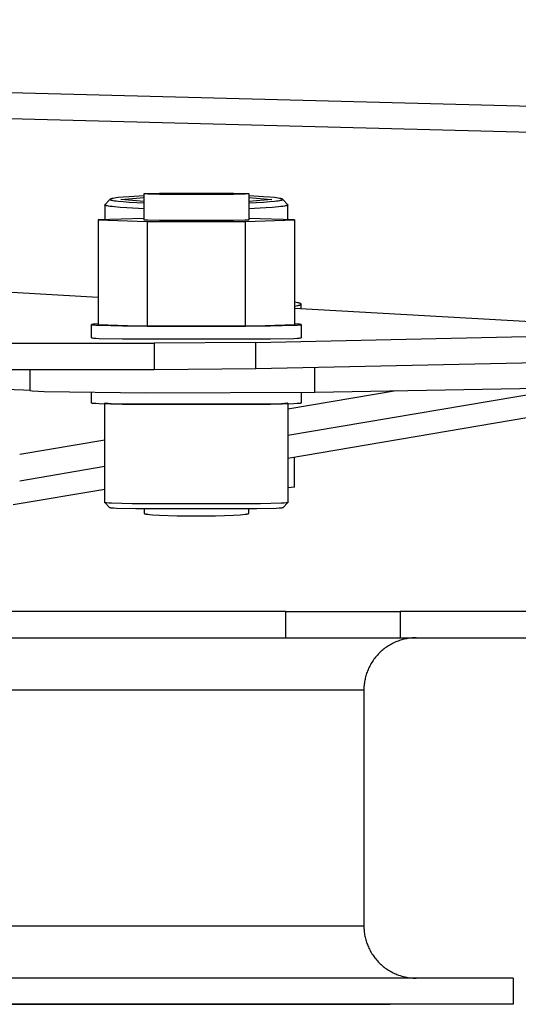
# Model space of a CAD drawing. Header units: millimetres. Extents: x -7950 to -6950, y 4408 to 5408.
# Tile 67 of 111: x -7097 to -7078, y 4856 to 4893. Entities that reach past the tile are written whole.
import ezdxf

# ---------------------------------------------------------------- set-up
doc = ezdxf.new("R2010")
doc.units = ezdxf.units.MM
doc.layers.add('SHOW Mini_Barndoor 002', color=7, linetype='Continuous', true_color=0x000000)

msp = doc.modelspace()

# ---------------------------------------------------------------- linework, layer by layer
at = {"layer": 'SHOW Mini_Barndoor 002', "color": 18, "lineweight": -3, "true_color": 0x000000}
for points in [[(-7059.594, 4889.492), (-7204.195, 4893.279)], [(-7059.62, 4888.493), (-7204.222, 4892.279)], [(-7092.447, 4886.63), (-7092.447, 4886.63), (-7092.447, 4886.631), (-7092.447, 4886.631), (-7092.447, 4886.631), (-7092.446, 4886.631), (-7092.446, 4886.631), (-7092.445, 4886.632), (-7092.445, 4886.632), (-7092.444, 4886.632), (-7092.444, 4886.632), (-7092.443, 4886.632), (-7092.443, 4886.633), (-7092.442, 4886.633), (-7092.441, 4886.633), (-7092.439, 4886.633), (-7092.437, 4886.634), (-7092.434, 4886.634), (-7092.429, 4886.635), (-7092.414, 4886.637), (-7092.37, 4886.64), (-7092.307, 4886.643), (-7091.861, 4886.655), (-7089.033, 4886.655), (-7088.587, 4886.643), (-7088.524, 4886.64), (-7088.48, 4886.637), (-7088.466, 4886.635), (-7088.46, 4886.634), (-7088.457, 4886.634), (-7088.455, 4886.633), (-7088.453, 4886.633), (-7088.452, 4886.633), (-7088.452, 4886.633), (-7088.451, 4886.632), (-7088.45, 4886.632), (-7088.45, 4886.632), (-7088.449, 4886.632), (-7088.449, 4886.632), (-7088.448, 4886.631), (-7088.448, 4886.631), (-7088.448, 4886.631), (-7088.447, 4886.631), (-7088.447, 4886.631), (-7088.447, 4886.63), (-7088.447, 4886.63)], [(-7088.447, 4886.63), (-7088.447, 4886.63), (-7088.447, 4886.63), (-7088.447, 4886.63), (-7088.448, 4886.629), (-7088.448, 4886.629), (-7088.448, 4886.629), (-7088.449, 4886.629), (-7088.449, 4886.629), (-7088.45, 4886.628), (-7088.45, 4886.628), (-7088.451, 4886.628), (-7088.452, 4886.628), (-7088.452, 4886.628), (-7088.453, 4886.627), (-7088.455, 4886.627), (-7088.457, 4886.627), (-7088.46, 4886.626), (-7088.466, 4886.625), (-7088.48, 4886.624), (-7088.524, 4886.621), (-7088.587, 4886.617), (-7089.033, 4886.605), (-7091.861, 4886.605), (-7092.307, 4886.617), (-7092.37, 4886.621), (-7092.414, 4886.624), (-7092.429, 4886.625), (-7092.434, 4886.626), (-7092.437, 4886.627), (-7092.439, 4886.627), (-7092.441, 4886.627), (-7092.442, 4886.628), (-7092.443, 4886.628), (-7092.443, 4886.628), (-7092.444, 4886.628), (-7092.444, 4886.628), (-7092.445, 4886.629), (-7092.445, 4886.629), (-7092.446, 4886.629), (-7092.446, 4886.629), (-7092.447, 4886.629), (-7092.447, 4886.63), (-7092.447, 4886.63), (-7092.447, 4886.63), (-7092.447, 4886.63)], [(-7092.447, 4885.63), (-7092.447, 4886.63)], [(-7088.447, 4886.63), (-7088.447, 4885.63)], [(-7093.747, 4886.408), (-7093.947, 4886.209)], [(-7092.447, 4886.546), (-7093.014, 4886.517), (-7093.243, 4886.5), (-7093.43, 4886.482), (-7093.507, 4886.473), (-7093.573, 4886.464), (-7093.628, 4886.454), (-7093.651, 4886.45), (-7093.672, 4886.445), (-7093.69, 4886.44), (-7093.698, 4886.438), (-7093.705, 4886.436), (-7093.712, 4886.433), (-7093.718, 4886.431), (-7093.721, 4886.43), (-7093.724, 4886.429), (-7093.726, 4886.428), (-7093.729, 4886.426), (-7093.731, 4886.425), (-7093.733, 4886.424), (-7093.735, 4886.423), (-7093.736, 4886.422), (-7093.737, 4886.422), (-7093.738, 4886.421), (-7093.739, 4886.421), (-7093.739, 4886.42), (-7093.74, 4886.42), (-7093.741, 4886.419), (-7093.741, 4886.418), (-7093.742, 4886.418), (-7093.743, 4886.417), (-7093.743, 4886.417), (-7093.744, 4886.416), (-7093.744, 4886.416), (-7093.745, 4886.415), (-7093.745, 4886.414), (-7093.745, 4886.414), (-7093.746, 4886.413), (-7093.746, 4886.413), (-7093.746, 4886.412), (-7093.746, 4886.412), (-7093.747, 4886.411), (-7093.747, 4886.411), (-7093.747, 4886.41), (-7093.747, 4886.409), (-7093.747, 4886.409), (-7093.747, 4886.408)], [(-7092.446, 4886.271), (-7093.014, 4886.3), (-7093.243, 4886.317), (-7093.43, 4886.334), (-7093.507, 4886.344), (-7093.573, 4886.353), (-7093.628, 4886.362), (-7093.651, 4886.367), (-7093.672, 4886.372), (-7093.69, 4886.376), (-7093.698, 4886.379), (-7093.705, 4886.381), (-7093.712, 4886.383), (-7093.718, 4886.386), (-7093.721, 4886.387), (-7093.724, 4886.388), (-7093.726, 4886.389), (-7093.729, 4886.39), (-7093.731, 4886.391), (-7093.733, 4886.393), (-7093.735, 4886.394), (-7093.736, 4886.394), (-7093.737, 4886.395), (-7093.738, 4886.395), (-7093.739, 4886.396), (-7093.739, 4886.397), (-7093.74, 4886.397), (-7093.741, 4886.398), (-7093.741, 4886.398), (-7093.742, 4886.399), (-7093.743, 4886.399), (-7093.743, 4886.4), (-7093.744, 4886.4), (-7093.744, 4886.401), (-7093.745, 4886.402), (-7093.745, 4886.402), (-7093.745, 4886.403), (-7093.746, 4886.403), (-7093.746, 4886.404), (-7093.746, 4886.404), (-7093.746, 4886.405), (-7093.747, 4886.406), (-7093.747, 4886.406), (-7093.747, 4886.407), (-7093.747, 4886.407), (-7093.747, 4886.408), (-7093.747, 4886.408)], [(-7093.334, 4886.408), (-7092.447, 4886.489)], [(-7092.447, 4886.328), (-7093.334, 4886.408)], [(-7087.147, 4886.408), (-7087.147, 4886.409), (-7087.147, 4886.409), (-7087.147, 4886.41), (-7087.147, 4886.411), (-7087.147, 4886.411), (-7087.148, 4886.412), (-7087.148, 4886.412), (-7087.148, 4886.413), (-7087.148, 4886.413), (-7087.149, 4886.414), (-7087.149, 4886.414), (-7087.15, 4886.415), (-7087.15, 4886.416), (-7087.15, 4886.416), (-7087.151, 4886.417), (-7087.151, 4886.417), (-7087.152, 4886.418), (-7087.153, 4886.418), (-7087.153, 4886.419), (-7087.154, 4886.42), (-7087.155, 4886.42), (-7087.155, 4886.421), (-7087.156, 4886.421), (-7087.157, 4886.422), (-7087.158, 4886.422), (-7087.159, 4886.423), (-7087.161, 4886.424), (-7087.163, 4886.425), (-7087.165, 4886.426), (-7087.168, 4886.428), (-7087.17, 4886.429), (-7087.173, 4886.43), (-7087.176, 4886.431), (-7087.182, 4886.433), (-7087.189, 4886.436), (-7087.196, 4886.438), (-7087.204, 4886.44), (-7087.222, 4886.445), (-7087.243, 4886.45), (-7087.266, 4886.454), (-7087.321, 4886.464), (-7087.387, 4886.473), (-7087.464, 4886.482), (-7087.651, 4886.5), (-7087.879, 4886.517), (-7088.447, 4886.546)], [(-7088.447, 4886.489), (-7087.56, 4886.408)], [(-7087.56, 4886.408), (-7088.447, 4886.328)], [(-7087.147, 4886.408), (-7087.147, 4886.408), (-7087.147, 4886.407), (-7087.147, 4886.407), (-7087.147, 4886.406), (-7087.147, 4886.406), (-7087.148, 4886.405), (-7087.148, 4886.404), (-7087.148, 4886.404), (-7087.148, 4886.403), (-7087.149, 4886.403), (-7087.149, 4886.402), (-7087.15, 4886.402), (-7087.15, 4886.401), (-7087.15, 4886.4), (-7087.151, 4886.4), (-7087.151, 4886.399), (-7087.152, 4886.399), (-7087.153, 4886.398), (-7087.153, 4886.398), (-7087.154, 4886.397), (-7087.155, 4886.397), (-7087.155, 4886.396), (-7087.156, 4886.395), (-7087.157, 4886.395), (-7087.158, 4886.394), (-7087.159, 4886.394), (-7087.161, 4886.393), (-7087.163, 4886.391), (-7087.165, 4886.39), (-7087.168, 4886.389), (-7087.17, 4886.388), (-7087.173, 4886.387), (-7087.176, 4886.386), (-7087.182, 4886.383), (-7087.189, 4886.381), (-7087.196, 4886.379), (-7087.204, 4886.376), (-7087.222, 4886.372), (-7087.243, 4886.367), (-7087.266, 4886.362), (-7087.321, 4886.353), (-7087.387, 4886.344), (-7087.464, 4886.334), (-7087.65, 4886.317), (-7087.879, 4886.3), (-7088.447, 4886.271)], [(-7086.947, 4886.209), (-7087.147, 4886.408)], [(-7092.447, 4886.058), (-7093.098, 4886.089), (-7093.362, 4886.107), (-7093.579, 4886.127), (-7093.668, 4886.137), (-7093.745, 4886.147), (-7093.809, 4886.158), (-7093.836, 4886.163), (-7093.86, 4886.168), (-7093.881, 4886.173), (-7093.89, 4886.176), (-7093.899, 4886.178), (-7093.907, 4886.181), (-7093.914, 4886.183), (-7093.917, 4886.185), (-7093.92, 4886.186), (-7093.923, 4886.187), (-7093.926, 4886.189), (-7093.929, 4886.19), (-7093.931, 4886.191), (-7093.933, 4886.192), (-7093.934, 4886.193), (-7093.935, 4886.194), (-7093.936, 4886.194), (-7093.937, 4886.195), (-7093.938, 4886.196), (-7093.939, 4886.196), (-7093.94, 4886.197), (-7093.94, 4886.197), (-7093.941, 4886.198), (-7093.942, 4886.199), (-7093.942, 4886.199), (-7093.943, 4886.2), (-7093.944, 4886.201), (-7093.944, 4886.201), (-7093.945, 4886.202), (-7093.945, 4886.202), (-7093.945, 4886.203), (-7093.946, 4886.204), (-7093.946, 4886.204), (-7093.946, 4886.205), (-7093.947, 4886.206), (-7093.947, 4886.206), (-7093.947, 4886.207), (-7093.947, 4886.207), (-7093.947, 4886.208), (-7093.947, 4886.209)], [(-7093.947, 4886.209), (-7093.947, 4885.623)], [(-7086.947, 4886.209), (-7086.947, 4886.208), (-7086.947, 4886.207), (-7086.947, 4886.207), (-7086.947, 4886.206), (-7086.948, 4886.206), (-7086.948, 4886.205), (-7086.948, 4886.204), (-7086.948, 4886.204), (-7086.949, 4886.203), (-7086.949, 4886.202), (-7086.949, 4886.202), (-7086.95, 4886.201), (-7086.95, 4886.201), (-7086.951, 4886.2), (-7086.952, 4886.199), (-7086.952, 4886.199), (-7086.953, 4886.198), (-7086.954, 4886.197), (-7086.954, 4886.197), (-7086.955, 4886.196), (-7086.956, 4886.196), (-7086.957, 4886.195), (-7086.958, 4886.194), (-7086.959, 4886.194), (-7086.96, 4886.193), (-7086.961, 4886.192), (-7086.963, 4886.191), (-7086.965, 4886.19), (-7086.968, 4886.189), (-7086.971, 4886.187), (-7086.974, 4886.186), (-7086.977, 4886.185), (-7086.98, 4886.183), (-7086.987, 4886.181), (-7086.995, 4886.178), (-7087.004, 4886.176), (-7087.013, 4886.173), (-7087.034, 4886.168), (-7087.058, 4886.163), (-7087.086, 4886.158), (-7087.149, 4886.147), (-7087.226, 4886.137), (-7087.315, 4886.127), (-7087.532, 4886.107), (-7087.796, 4886.089), (-7088.447, 4886.058)], [(-7086.947, 4885.623), (-7086.947, 4886.209)], [(-7092.447, 4885.683), (-7094.2, 4885.63)], [(-7094.2, 4885.63), (-7094.2, 4881.631)], [(-7094.2, 4885.63), (-7092.323, 4885.574)], [(-7088.447, 4885.63), (-7088.447, 4885.63), (-7088.447, 4885.63), (-7088.447, 4885.63), (-7088.448, 4885.63), (-7088.448, 4885.629), (-7088.448, 4885.629), (-7088.449, 4885.629), (-7088.449, 4885.629), (-7088.45, 4885.629), (-7088.45, 4885.628), (-7088.451, 4885.628), (-7088.452, 4885.628), (-7088.452, 4885.628), (-7088.453, 4885.628), (-7088.455, 4885.627), (-7088.457, 4885.627), (-7088.46, 4885.626), (-7088.466, 4885.626), (-7088.48, 4885.624), (-7088.524, 4885.621), (-7088.587, 4885.617), (-7089.033, 4885.606), (-7091.861, 4885.606), (-7092.307, 4885.617), (-7092.37, 4885.621), (-7092.414, 4885.624), (-7092.429, 4885.626), (-7092.434, 4885.626), (-7092.437, 4885.627), (-7092.439, 4885.627), (-7092.441, 4885.628), (-7092.442, 4885.628), (-7092.443, 4885.628), (-7092.443, 4885.628), (-7092.444, 4885.628), (-7092.444, 4885.629), (-7092.445, 4885.629), (-7092.445, 4885.629), (-7092.446, 4885.629), (-7092.446, 4885.629), (-7092.447, 4885.63), (-7092.447, 4885.63), (-7092.447, 4885.63), (-7092.447, 4885.63), (-7092.447, 4885.63)], [(-7092.323, 4885.574), (-7088.571, 4885.574)], [(-7092.323, 4885.574), (-7092.323, 4881.574)], [(-7088.571, 4885.574), (-7086.694, 4885.63)], [(-7088.571, 4881.574), (-7088.571, 4885.574)], [(-7088.57, 4885.642), (-7088.516, 4885.639), (-7088.478, 4885.636), (-7088.465, 4885.635), (-7088.46, 4885.634), (-7088.455, 4885.634), (-7088.454, 4885.633), (-7088.452, 4885.633), (-7088.451, 4885.633), (-7088.451, 4885.632), (-7088.45, 4885.632), (-7088.449, 4885.632), (-7088.449, 4885.632), (-7088.449, 4885.632), (-7088.449, 4885.632), (-7088.449, 4885.632), (-7088.448, 4885.632), (-7088.448, 4885.632), (-7088.448, 4885.631), (-7088.448, 4885.631), (-7088.448, 4885.631), (-7088.448, 4885.631), (-7088.448, 4885.631), (-7088.448, 4885.631), (-7088.448, 4885.631), (-7088.448, 4885.631), (-7088.447, 4885.631), (-7088.447, 4885.631), (-7088.447, 4885.631), (-7088.447, 4885.631), (-7088.447, 4885.631), (-7088.447, 4885.631), (-7088.447, 4885.631), (-7088.447, 4885.631), (-7088.447, 4885.631), (-7088.447, 4885.631), (-7088.447, 4885.631)], [(-7086.694, 4885.63), (-7088.446, 4885.683)], [(-7086.694, 4885.63), (-7086.694, 4881.631)], [(-7094.2, 4882.669), (-7101.251, 4883.068)], [(-7086.447, 4882.414), (-7086.447, 4882.414), (-7086.447, 4882.414), (-7086.447, 4882.415), (-7086.447, 4882.415), (-7086.447, 4882.415), (-7086.447, 4882.415), (-7086.447, 4882.416), (-7086.447, 4882.416), (-7086.447, 4882.416), (-7086.447, 4882.417), (-7086.447, 4882.417), (-7086.448, 4882.417), (-7086.448, 4882.417), (-7086.448, 4882.418), (-7086.448, 4882.418), (-7086.448, 4882.418), (-7086.448, 4882.418), (-7086.448, 4882.419), (-7086.448, 4882.419), (-7086.448, 4882.419), (-7086.449, 4882.42), (-7086.449, 4882.42), (-7086.449, 4882.42), (-7086.449, 4882.42), (-7086.449, 4882.421), (-7086.449, 4882.421), (-7086.45, 4882.421), (-7086.45, 4882.422), (-7086.451, 4882.423), (-7086.451, 4882.423), (-7086.451, 4882.424), (-7086.452, 4882.424), (-7086.453, 4882.425), (-7086.453, 4882.425), (-7086.454, 4882.426), (-7086.454, 4882.426), (-7086.455, 4882.427), (-7086.456, 4882.428), (-7086.456, 4882.428), (-7086.457, 4882.429), (-7086.458, 4882.429), (-7086.46, 4882.43), (-7086.461, 4882.431), (-7086.463, 4882.433), (-7086.465, 4882.434), (-7086.467, 4882.435), (-7086.469, 4882.436), (-7086.472, 4882.437), (-7086.474, 4882.438), (-7086.48, 4882.44), (-7086.485, 4882.443), (-7086.492, 4882.445), (-7086.499, 4882.447), (-7086.506, 4882.45), (-7086.522, 4882.454), (-7086.54, 4882.459), (-7086.56, 4882.463), (-7086.583, 4882.468), (-7086.634, 4882.477), (-7086.694, 4882.486)], [(-7086.694, 4882.341), (-7086.634, 4882.351), (-7086.583, 4882.36), (-7086.561, 4882.364), (-7086.54, 4882.369), (-7086.522, 4882.373), (-7086.506, 4882.378), (-7086.499, 4882.38), (-7086.492, 4882.383), (-7086.485, 4882.385), (-7086.48, 4882.387), (-7086.474, 4882.389), (-7086.472, 4882.391), (-7086.47, 4882.392), (-7086.467, 4882.393), (-7086.465, 4882.394), (-7086.463, 4882.395), (-7086.461, 4882.396), (-7086.46, 4882.397), (-7086.458, 4882.398), (-7086.457, 4882.399), (-7086.456, 4882.399), (-7086.456, 4882.4), (-7086.455, 4882.401), (-7086.454, 4882.401), (-7086.454, 4882.402), (-7086.453, 4882.402), (-7086.453, 4882.403), (-7086.452, 4882.403), (-7086.451, 4882.404), (-7086.451, 4882.404), (-7086.451, 4882.405), (-7086.45, 4882.406), (-7086.45, 4882.406), (-7086.449, 4882.407), (-7086.449, 4882.407), (-7086.449, 4882.407), (-7086.449, 4882.408), (-7086.449, 4882.408), (-7086.449, 4882.408), (-7086.448, 4882.408), (-7086.448, 4882.409), (-7086.448, 4882.409), (-7086.448, 4882.409), (-7086.448, 4882.409), (-7086.448, 4882.41), (-7086.448, 4882.41), (-7086.448, 4882.41), (-7086.448, 4882.411), (-7086.447, 4882.411), (-7086.447, 4882.411), (-7086.447, 4882.411), (-7086.447, 4882.412), (-7086.447, 4882.412), (-7086.447, 4882.412), (-7086.447, 4882.412), (-7086.447, 4882.413), (-7086.447, 4882.413), (-7086.447, 4882.413), (-7086.447, 4882.414), (-7086.447, 4882.414)], [(-7071.803, 4881.403), (-7086.694, 4882.245)], [(-7086.447, 4882.231), (-7086.447, 4882.414)], [(-7094.2, 4881.655), (-7094.311, 4881.649), (-7094.354, 4881.646), (-7094.388, 4881.643), (-7094.414, 4881.64), (-7094.424, 4881.638), (-7094.429, 4881.638), (-7094.433, 4881.637), (-7094.436, 4881.636), (-7094.438, 4881.636), (-7094.439, 4881.635), (-7094.44, 4881.635), (-7094.441, 4881.635), (-7094.443, 4881.634), (-7094.443, 4881.634), (-7094.443, 4881.634), (-7094.444, 4881.634), (-7094.444, 4881.633), (-7094.445, 4881.633), (-7094.445, 4881.633), (-7094.445, 4881.633), (-7094.445, 4881.633), (-7094.446, 4881.633), (-7094.446, 4881.633), (-7094.446, 4881.633), (-7094.446, 4881.633), (-7094.446, 4881.632), (-7094.446, 4881.632), (-7094.446, 4881.632), (-7094.446, 4881.632), (-7094.446, 4881.632), (-7094.447, 4881.632), (-7094.447, 4881.632), (-7094.447, 4881.632), (-7094.447, 4881.632), (-7094.447, 4881.632), (-7094.447, 4881.632), (-7094.447, 4881.631), (-7094.447, 4881.631), (-7094.447, 4881.631), (-7094.447, 4881.631), (-7094.447, 4881.631), (-7094.447, 4881.631), (-7094.447, 4881.631)], [(-7094.447, 4881.631), (-7094.447, 4881.631), (-7094.447, 4881.63), (-7094.446, 4881.63), (-7094.446, 4881.629), (-7094.445, 4881.629), (-7094.445, 4881.629), (-7094.444, 4881.628), (-7094.443, 4881.628), (-7094.442, 4881.627), (-7094.441, 4881.627), (-7094.439, 4881.627), (-7094.438, 4881.626), (-7094.436, 4881.626), (-7094.435, 4881.625), (-7094.431, 4881.625), (-7094.426, 4881.624), (-7094.422, 4881.623), (-7094.41, 4881.621), (-7094.38, 4881.618), (-7094.293, 4881.612), (-7094.166, 4881.605), (-7093.275, 4881.582), (-7087.619, 4881.582), (-7086.728, 4881.605), (-7086.601, 4881.612), (-7086.514, 4881.618), (-7086.484, 4881.621), (-7086.473, 4881.623), (-7086.468, 4881.624), (-7086.463, 4881.625), (-7086.459, 4881.625), (-7086.458, 4881.626), (-7086.456, 4881.626), (-7086.455, 4881.627), (-7086.453, 4881.627), (-7086.452, 4881.627), (-7086.451, 4881.628), (-7086.45, 4881.628), (-7086.449, 4881.629), (-7086.449, 4881.629), (-7086.448, 4881.629), (-7086.448, 4881.63), (-7086.447, 4881.63), (-7086.447, 4881.631), (-7086.447, 4881.631)], [(-7094.447, 4881.131), (-7094.447, 4881.63)], [(-7094.2, 4881.631), (-7092.323, 4881.574)], [(-7092.323, 4881.574), (-7088.571, 4881.574)], [(-7088.571, 4881.574), (-7086.694, 4881.631)], [(-7086.447, 4881.631), (-7086.447, 4881.631), (-7086.447, 4881.631), (-7086.447, 4881.631), (-7086.447, 4881.631), (-7086.447, 4881.631), (-7086.447, 4881.631), (-7086.447, 4881.632), (-7086.447, 4881.632), (-7086.447, 4881.632), (-7086.447, 4881.632), (-7086.447, 4881.632), (-7086.448, 4881.632), (-7086.448, 4881.632), (-7086.448, 4881.632), (-7086.448, 4881.632), (-7086.448, 4881.632), (-7086.448, 4881.632), (-7086.448, 4881.633), (-7086.448, 4881.633), (-7086.448, 4881.633), (-7086.449, 4881.633), (-7086.449, 4881.633), (-7086.449, 4881.633), (-7086.449, 4881.633), (-7086.449, 4881.633), (-7086.45, 4881.633), (-7086.45, 4881.634), (-7086.451, 4881.634), (-7086.451, 4881.634), (-7086.451, 4881.634), (-7086.453, 4881.635), (-7086.454, 4881.635), (-7086.455, 4881.635), (-7086.456, 4881.636), (-7086.458, 4881.636), (-7086.461, 4881.637), (-7086.465, 4881.638), (-7086.47, 4881.638), (-7086.48, 4881.64), (-7086.506, 4881.643), (-7086.54, 4881.646), (-7086.583, 4881.649), (-7086.694, 4881.655)], [(-7086.447, 4881.631), (-7086.447, 4881.131)], [(-7094.447, 4881.131), (-7094.447, 4881.131), (-7094.447, 4881.13), (-7094.446, 4881.13), (-7094.446, 4881.129), (-7094.445, 4881.129), (-7094.445, 4881.129), (-7094.444, 4881.128), (-7094.443, 4881.128), (-7094.442, 4881.128), (-7094.441, 4881.127), (-7094.439, 4881.127), (-7094.438, 4881.126), (-7094.436, 4881.126), (-7094.435, 4881.126), (-7094.431, 4881.125), (-7094.426, 4881.124), (-7094.422, 4881.123), (-7094.41, 4881.122), (-7094.38, 4881.118), (-7094.293, 4881.112), (-7094.166, 4881.105), (-7093.275, 4881.082), (-7087.619, 4881.082), (-7086.728, 4881.105), (-7086.601, 4881.112), (-7086.514, 4881.118), (-7086.484, 4881.122), (-7086.473, 4881.123), (-7086.468, 4881.124), (-7086.463, 4881.125), (-7086.459, 4881.126), (-7086.458, 4881.126), (-7086.456, 4881.126), (-7086.455, 4881.127), (-7086.453, 4881.127), (-7086.452, 4881.128), (-7086.451, 4881.128), (-7086.45, 4881.128), (-7086.449, 4881.129), (-7086.449, 4881.129), (-7086.448, 4881.129), (-7086.448, 4881.13), (-7086.447, 4881.13), (-7086.447, 4881.131), (-7086.447, 4881.131)], [(-7088.176, 4880.954), (-7073.241, 4881.274)], [(-7116.453, 4880.922), (-7092.054, 4880.922)], [(-7088.176, 4880.954), (-7092.054, 4880.922)], [(-7092.054, 4880.922), (-7092.054, 4879.922)], [(-7088.176, 4879.954), (-7088.176, 4880.954)], [(-7088.176, 4879.954), (-7073.241, 4880.274)], [(-7116.453, 4879.922), (-7092.054, 4879.922)], [(-7096.81, 4879.922), (-7096.81, 4879.11)], [(-7092.054, 4879.922), (-7088.176, 4879.954)], [(-7085.916, 4879.05), (-7085.916, 4880.002)], [(-7096.81, 4879.11), (-7097.052, 4879.127), (-7097.405, 4879.144), (-7098.447, 4879.177)], [(-7096.81, 4879.11), (-7096.717, 4879.103), (-7096.268, 4879.082), (-7092.381, 4879.023), (-7085.916, 4879.05)], [(-7086.947, 4877.406), (-7076.24, 4879.219)], [(-7082.812, 4879.105), (-7086.947, 4878.404)], [(-7085.916, 4879.05), (-7073.114, 4879.274)], [(-7094.447, 4878.631), (-7094.447, 4879.042)], [(-7086.447, 4879.042), (-7086.447, 4878.631)], [(-7086.447, 4878.631), (-7086.447, 4878.631), (-7086.447, 4878.631), (-7086.448, 4878.63), (-7086.448, 4878.63), (-7086.449, 4878.629), (-7086.449, 4878.629), (-7086.45, 4878.629), (-7086.451, 4878.628), (-7086.452, 4878.628), (-7086.453, 4878.628), (-7086.455, 4878.627), (-7086.456, 4878.627), (-7086.458, 4878.626), (-7086.459, 4878.626), (-7086.463, 4878.625), (-7086.468, 4878.624), (-7086.473, 4878.624), (-7086.484, 4878.622), (-7086.514, 4878.619), (-7086.601, 4878.612), (-7086.728, 4878.606), (-7087.619, 4878.582), (-7093.275, 4878.582), (-7094.166, 4878.606), (-7094.293, 4878.612), (-7094.38, 4878.619), (-7094.41, 4878.622), (-7094.422, 4878.624), (-7094.426, 4878.624), (-7094.431, 4878.625), (-7094.435, 4878.626), (-7094.436, 4878.626), (-7094.438, 4878.627), (-7094.439, 4878.627), (-7094.441, 4878.628), (-7094.442, 4878.628), (-7094.443, 4878.628), (-7094.444, 4878.629), (-7094.445, 4878.629), (-7094.445, 4878.629), (-7094.446, 4878.63), (-7094.446, 4878.63), (-7094.447, 4878.631), (-7094.447, 4878.631), (-7094.447, 4878.631)], [(-7086.947, 4878.631), (-7086.947, 4878.631), (-7086.947, 4878.631), (-7086.948, 4878.63), (-7086.948, 4878.63), (-7086.948, 4878.63), (-7086.949, 4878.629), (-7086.95, 4878.629), (-7086.95, 4878.629), (-7086.951, 4878.628), (-7086.952, 4878.628), (-7086.954, 4878.628), (-7086.955, 4878.627), (-7086.956, 4878.627), (-7086.958, 4878.627), (-7086.961, 4878.626), (-7086.965, 4878.625), (-7086.969, 4878.625), (-7086.979, 4878.623), (-7087.005, 4878.62), (-7087.082, 4878.615), (-7087.193, 4878.609), (-7087.972, 4878.588), (-7092.922, 4878.588), (-7093.701, 4878.609), (-7093.812, 4878.615), (-7093.889, 4878.62), (-7093.915, 4878.623), (-7093.925, 4878.625), (-7093.929, 4878.625), (-7093.933, 4878.626), (-7093.936, 4878.627), (-7093.938, 4878.627), (-7093.939, 4878.627), (-7093.94, 4878.628), (-7093.942, 4878.628), (-7093.943, 4878.628), (-7093.944, 4878.629), (-7093.944, 4878.629), (-7093.945, 4878.629), (-7093.946, 4878.63), (-7093.946, 4878.63), (-7093.947, 4878.63), (-7093.947, 4878.631), (-7093.947, 4878.631), (-7093.947, 4878.631)], [(-7093.947, 4874.832), (-7093.947, 4878.63)], [(-7086.947, 4876.534), (-7074.156, 4878.701)], [(-7086.947, 4878.631), (-7086.947, 4874.832)], [(-7093.947, 4877.219), (-7097.197, 4876.668)], [(-7086.694, 4875.423), (-7086.694, 4876.576)], [(-7097.197, 4875.669), (-7093.947, 4876.22)], [(-7097.447, 4874.754), (-7093.947, 4875.347)], [(-7086.694, 4875.423), (-7086.947, 4875.4)], [(-7093.946, 4874.831), (-7093.947, 4874.831), (-7093.947, 4874.831), (-7093.947, 4874.831), (-7093.947, 4874.831), (-7093.947, 4874.831), (-7093.947, 4874.831), (-7093.947, 4874.831), (-7093.947, 4874.831), (-7093.947, 4874.831), (-7093.947, 4874.831), (-7093.947, 4874.831), (-7093.947, 4874.831), (-7093.947, 4874.831), (-7093.947, 4874.831), (-7093.947, 4874.831), (-7093.947, 4874.832), (-7093.947, 4874.832), (-7093.947, 4874.832), (-7093.947, 4874.832), (-7093.947, 4874.832), (-7093.947, 4874.832), (-7093.947, 4874.832), (-7093.947, 4874.832), (-7093.947, 4874.832), (-7093.947, 4874.832), (-7093.947, 4874.832), (-7093.947, 4874.832), (-7093.947, 4874.832), (-7093.947, 4874.832), (-7093.947, 4874.832)], [(-7093.747, 4874.631), (-7093.946, 4874.831)], [(-7086.948, 4874.831), (-7086.948, 4874.831), (-7086.948, 4874.83), (-7086.949, 4874.83), (-7086.95, 4874.83), (-7086.951, 4874.829), (-7086.951, 4874.829), (-7086.953, 4874.829), (-7086.954, 4874.828), (-7086.955, 4874.828), (-7086.956, 4874.828), (-7086.959, 4874.827), (-7086.963, 4874.826), (-7086.967, 4874.825), (-7086.976, 4874.824), (-7086.988, 4874.823), (-7087.016, 4874.82), (-7087.097, 4874.814), (-7087.211, 4874.809), (-7087.994, 4874.788), (-7092.9, 4874.788), (-7093.683, 4874.809), (-7093.797, 4874.814), (-7093.878, 4874.82), (-7093.907, 4874.823), (-7093.918, 4874.824), (-7093.927, 4874.825), (-7093.931, 4874.826), (-7093.935, 4874.827), (-7093.938, 4874.828), (-7093.939, 4874.828), (-7093.94, 4874.828), (-7093.942, 4874.829), (-7093.943, 4874.829), (-7093.943, 4874.829), (-7093.944, 4874.83), (-7093.945, 4874.83), (-7093.946, 4874.83), (-7093.946, 4874.831), (-7093.946, 4874.831)], [(-7087.148, 4874.631), (-7087.148, 4874.631), (-7087.148, 4874.63), (-7087.149, 4874.63), (-7087.15, 4874.63), (-7087.15, 4874.629), (-7087.151, 4874.629), (-7087.152, 4874.629), (-7087.153, 4874.628), (-7087.154, 4874.628), (-7087.156, 4874.628), (-7087.159, 4874.627), (-7087.162, 4874.627), (-7087.166, 4874.626), (-7087.175, 4874.625), (-7087.185, 4874.623), (-7087.212, 4874.621), (-7087.288, 4874.615), (-7087.396, 4874.61), (-7088.134, 4874.591), (-7092.76, 4874.591), (-7093.498, 4874.61), (-7093.606, 4874.615), (-7093.682, 4874.621), (-7093.709, 4874.623), (-7093.719, 4874.625), (-7093.728, 4874.626), (-7093.732, 4874.627), (-7093.735, 4874.627), (-7093.738, 4874.628), (-7093.74, 4874.628), (-7093.741, 4874.628), (-7093.742, 4874.629), (-7093.743, 4874.629), (-7093.744, 4874.629), (-7093.744, 4874.63), (-7093.745, 4874.63), (-7093.746, 4874.63), (-7093.746, 4874.631), (-7093.747, 4874.631)], [(-7092.447, 4874.586), (-7092.447, 4874.425)], [(-7088.447, 4874.425), (-7088.447, 4874.586)], [(-7086.948, 4874.831), (-7087.148, 4874.631)], [(-7087.147, 4874.632), (-7087.147, 4874.632), (-7087.147, 4874.632), (-7087.147, 4874.632), (-7087.147, 4874.632), (-7087.147, 4874.632), (-7087.147, 4874.632), (-7087.147, 4874.632), (-7087.147, 4874.632), (-7087.147, 4874.632), (-7087.147, 4874.632), (-7087.147, 4874.632), (-7087.147, 4874.632), (-7087.147, 4874.632), (-7087.147, 4874.632), (-7087.147, 4874.632), (-7087.147, 4874.632), (-7087.147, 4874.631), (-7087.147, 4874.631), (-7087.147, 4874.631), (-7087.147, 4874.631), (-7087.147, 4874.631), (-7087.147, 4874.631), (-7087.147, 4874.631), (-7087.147, 4874.631), (-7087.147, 4874.631), (-7087.147, 4874.631), (-7087.147, 4874.631), (-7087.147, 4874.631), (-7087.147, 4874.631), (-7087.148, 4874.631)], [(-7086.947, 4874.832), (-7086.948, 4874.831)], [(-7086.947, 4874.832), (-7086.947, 4874.832), (-7086.947, 4874.832), (-7086.947, 4874.832), (-7086.947, 4874.832), (-7086.947, 4874.832), (-7086.947, 4874.832), (-7086.947, 4874.832), (-7086.947, 4874.832), (-7086.947, 4874.832), (-7086.947, 4874.832), (-7086.947, 4874.832), (-7086.947, 4874.832), (-7086.947, 4874.832), (-7086.947, 4874.832), (-7086.947, 4874.831), (-7086.947, 4874.831), (-7086.947, 4874.831), (-7086.947, 4874.831), (-7086.947, 4874.831), (-7086.947, 4874.831), (-7086.947, 4874.831), (-7086.947, 4874.831), (-7086.947, 4874.831), (-7086.947, 4874.831), (-7086.947, 4874.831), (-7086.947, 4874.831), (-7086.947, 4874.831), (-7086.947, 4874.831), (-7086.947, 4874.831), (-7086.948, 4874.831)], [(-7092.447, 4874.425), (-7092.447, 4874.424), (-7092.447, 4874.424), (-7092.447, 4874.423), (-7092.447, 4874.422), (-7092.446, 4874.422), (-7092.446, 4874.421), (-7092.445, 4874.421), (-7092.445, 4874.42), (-7092.444, 4874.42), (-7092.444, 4874.419), (-7092.443, 4874.418), (-7092.443, 4874.418), (-7092.442, 4874.417), (-7092.441, 4874.417), (-7092.44, 4874.416), (-7092.439, 4874.415), (-7092.438, 4874.415), (-7092.437, 4874.414), (-7092.436, 4874.414), (-7092.434, 4874.413), (-7092.433, 4874.412), (-7092.432, 4874.412), (-7092.429, 4874.411), (-7092.425, 4874.409), (-7092.422, 4874.408), (-7092.418, 4874.407), (-7092.414, 4874.406), (-7092.404, 4874.403), (-7092.394, 4874.401), (-7092.383, 4874.398), (-7092.37, 4874.396), (-7092.341, 4874.391), (-7092.307, 4874.386), (-7092.224, 4874.377), (-7092.121, 4874.367), (-7091.861, 4874.351), (-7091.183, 4874.327), (-7090.447, 4874.32), (-7089.711, 4874.327), (-7089.033, 4874.351), (-7088.773, 4874.367), (-7088.67, 4874.377), (-7088.587, 4874.386), (-7088.553, 4874.391), (-7088.524, 4874.396), (-7088.511, 4874.398), (-7088.5, 4874.401), (-7088.49, 4874.403), (-7088.48, 4874.406), (-7088.476, 4874.407), (-7088.472, 4874.408), (-7088.469, 4874.409), (-7088.466, 4874.411), (-7088.462, 4874.412), (-7088.461, 4874.412), (-7088.46, 4874.413), (-7088.458, 4874.414), (-7088.457, 4874.414), (-7088.456, 4874.415), (-7088.455, 4874.415), (-7088.454, 4874.416), (-7088.453, 4874.417), (-7088.452, 4874.417), (-7088.452, 4874.418), (-7088.451, 4874.418), (-7088.45, 4874.419), (-7088.45, 4874.42), (-7088.449, 4874.42), (-7088.449, 4874.421), (-7088.448, 4874.421), (-7088.448, 4874.422), (-7088.448, 4874.422), (-7088.447, 4874.423), (-7088.447, 4874.424), (-7088.447, 4874.424), (-7088.447, 4874.425)], [(-7087.035, 4870.667), (-7129.808, 4870.667)], [(-7087.035, 4869.667), (-7087.035, 4870.667)], [(-7087.035, 4870.667), (-7082.658, 4870.667)], [(-7082.658, 4870.667), (-7082.658, 4869.667)], [(-7075.947, 4870.667), (-7082.658, 4870.667)], [(-7129.808, 4869.667), (-7087.035, 4869.667)], [(-7087.035, 4869.667), (-7082.658, 4869.667)], [(-7082.047, 4869.667), (-7082.166, 4869.662), (-7082.197, 4869.661), (-7082.227, 4869.658), (-7082.288, 4869.652), (-7082.349, 4869.644), (-7082.411, 4869.633), (-7082.459, 4869.624), (-7082.506, 4869.613), (-7082.553, 4869.601), (-7082.6, 4869.589), (-7082.646, 4869.575), (-7082.692, 4869.56), (-7082.738, 4869.543), (-7082.783, 4869.526), (-7082.831, 4869.507), (-7082.877, 4869.486), (-7082.924, 4869.464), (-7082.969, 4869.441), (-7083.014, 4869.417), (-7083.058, 4869.392), (-7083.102, 4869.366), (-7083.145, 4869.338), (-7083.187, 4869.31), (-7083.229, 4869.28), (-7083.27, 4869.249), (-7083.309, 4869.218), (-7083.349, 4869.185), (-7083.387, 4869.151), (-7083.425, 4869.116), (-7083.461, 4869.081), (-7083.497, 4869.044), (-7083.533, 4869.006), (-7083.567, 4868.967), (-7083.6, 4868.927), (-7083.632, 4868.887), (-7083.663, 4868.845), (-7083.692, 4868.803), (-7083.721, 4868.761), (-7083.748, 4868.718), (-7083.775, 4868.674), (-7083.8, 4868.63), (-7083.824, 4868.585), (-7083.846, 4868.54), (-7083.868, 4868.495), (-7083.888, 4868.449), (-7083.907, 4868.403), (-7083.924, 4868.356), (-7083.941, 4868.31), (-7083.956, 4868.263), (-7083.97, 4868.217), (-7083.983, 4868.17), (-7083.994, 4868.124), (-7084.004, 4868.077), (-7084.014, 4868.03), (-7084.022, 4867.984), (-7084.029, 4867.938), (-7084.034, 4867.892), (-7084.039, 4867.846), (-7084.043, 4867.801), (-7084.045, 4867.756), (-7084.047, 4867.711), (-7084.047, 4867.667)], [(-7082.658, 4869.667), (-7075.947, 4869.667)], [(-7084.047, 4867.667), (-7084.048, 4867.667), (-7084.052, 4867.667), (-7084.066, 4867.667), (-7084.124, 4867.667), (-7084.36, 4867.667), (-7085.339, 4867.667), (-7089.481, 4867.667), (-7106.717, 4867.667), (-7161.447, 4867.667)], [(-7084.047, 4867.667), (-7084.047, 4858.667)], [(-7161.447, 4858.667), (-7106.717, 4858.667), (-7089.481, 4858.667), (-7085.339, 4858.667), (-7084.36, 4858.667), (-7084.124, 4858.667), (-7084.066, 4858.667), (-7084.052, 4858.667), (-7084.048, 4858.667), (-7084.047, 4858.667)], [(-7084.047, 4858.667), (-7084.046, 4858.617), (-7084.045, 4858.567), (-7084.042, 4858.518), (-7084.037, 4858.469), (-7084.032, 4858.42), (-7084.025, 4858.372), (-7084.017, 4858.323), (-7084.008, 4858.275), (-7083.998, 4858.227), (-7083.987, 4858.18), (-7083.974, 4858.132), (-7083.961, 4858.085), (-7083.946, 4858.039), (-7083.93, 4857.993), (-7083.913, 4857.947), (-7083.895, 4857.902), (-7083.876, 4857.857), (-7083.856, 4857.812), (-7083.834, 4857.769), (-7083.812, 4857.725), (-7083.788, 4857.682), (-7083.764, 4857.64), (-7083.738, 4857.598), (-7083.711, 4857.557), (-7083.684, 4857.517), (-7083.655, 4857.477), (-7083.625, 4857.438), (-7083.594, 4857.399), (-7083.562, 4857.361), (-7083.53, 4857.324), (-7083.496, 4857.288), (-7083.461, 4857.252), (-7083.425, 4857.217), (-7083.387, 4857.182), (-7083.349, 4857.148), (-7083.31, 4857.116), (-7083.27, 4857.084), (-7083.229, 4857.053), (-7083.188, 4857.024), (-7083.146, 4856.995), (-7083.103, 4856.968), (-7083.059, 4856.941), (-7083.015, 4856.916), (-7082.97, 4856.892), (-7082.924, 4856.869), (-7082.878, 4856.847), (-7082.831, 4856.826), (-7082.783, 4856.807), (-7082.722, 4856.784), (-7082.66, 4856.763), (-7082.598, 4856.744), (-7082.535, 4856.727), (-7082.474, 4856.713), (-7082.412, 4856.7), (-7082.35, 4856.69), (-7082.288, 4856.681), (-7082.228, 4856.675), (-7082.198, 4856.672), (-7082.168, 4856.671), (-7082.047, 4856.667)], [(-7078.347, 4856.667), (-7078.348, 4856.667), (-7078.352, 4856.667), (-7078.367, 4856.667), (-7078.43, 4856.667), (-7078.683, 4856.667), (-7079.734, 4856.667), (-7084.182, 4856.667), (-7102.686, 4856.667), (-7161.447, 4856.667)], [(-7078.347, 4856.667), (-7078.347, 4855.667)], [(-7078.347, 4855.667), (-7078.348, 4855.667), (-7078.352, 4855.667), (-7078.367, 4855.667), (-7078.43, 4855.667), (-7078.683, 4855.667), (-7079.734, 4855.667), (-7084.182, 4855.667), (-7102.686, 4855.667), (-7161.447, 4855.667)]]:
    msp.add_lwpolyline(points, dxfattribs=at)
msp.add_lwpolyline([(-7161.447, 4855.667), (-7083.048, 4855.667), (-7083.047, 4855.667), (-7083.048, 4855.667)], close=True, dxfattribs=at)

doc.saveas('drawing.dxf')
